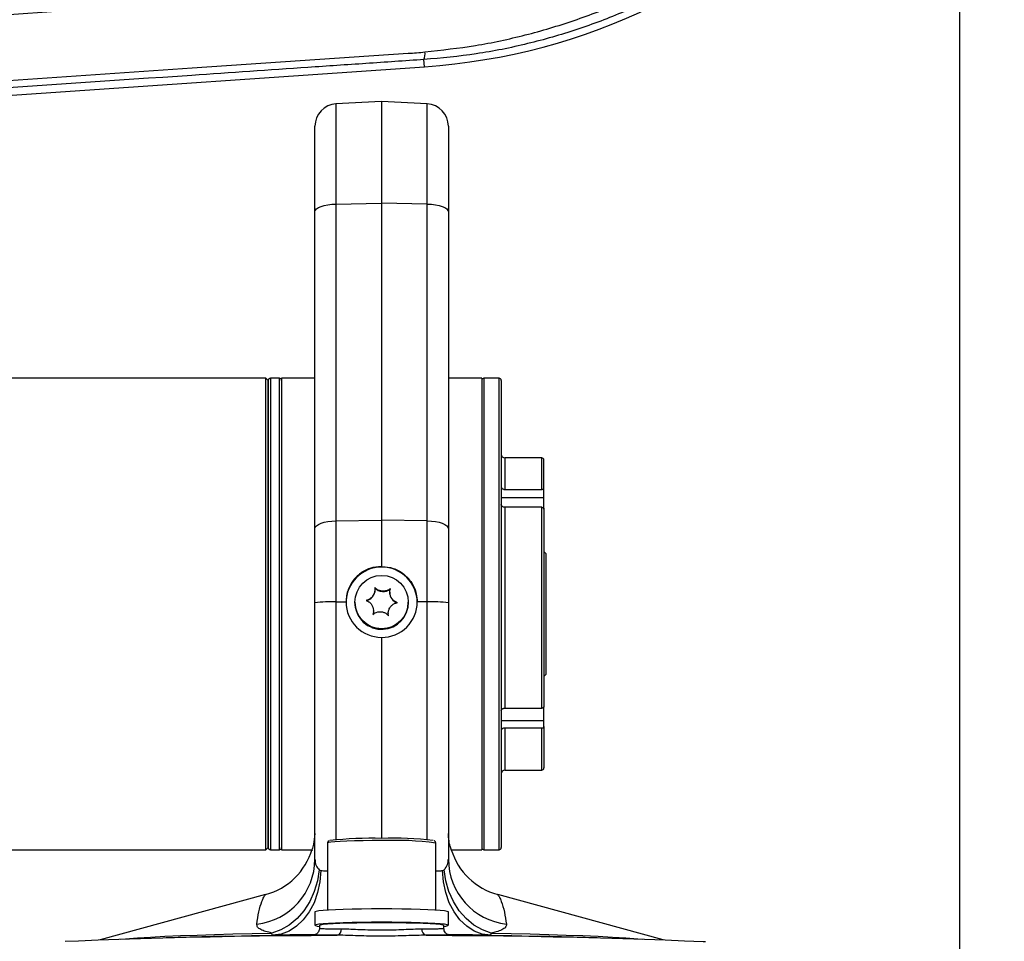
# Model space of a CAD drawing. Extents: x 0 to 8410, y 0 to 5940.
# Tile 54 of 161: x 1416 to 1638, y 4039 to 4247. Entities that reach past the tile are written whole.
import ezdxf

# ---------------------------------------------------------------- set-up
doc = ezdxf.new("R2010")
doc.units = 0
doc.header["$LTSCALE"] = 10
doc.linetypes.add('CENTERX2', pattern=[20.32, 12.7, -2.54, 2.54, -2.54])
doc.layers.get('0').update_dxf_attribs({"linetype": 'CONTINUOUS'})
doc.styles.add('SLDTEXTSTYLE0', font='TXT', dxfattribs={"width": 0.605})
doc.dimstyles.new('SLDDIMSTYLE1', dxfattribs={"dimtxt": 50, "dimasz": 50, "dimexe": 0, "dimexo": 0.0625, "dimgap": 12.5, "dimtad": 1, "dimdec": 1, "dimrnd": 1e-09, "dimzin": 12, "dimtxsty": 'SLDTEXTSTYLE0', "dimsah": 1, "dimcen": 0.09, "dimazin": 3, "dimtfac": 1, "dimtofl": 0, "dimtmove": 0, "dimatfit": 3, "dimtolj": 1, "dimtzin": 12})

# ---------------------------------------------------------------- blocks, each defined once
blk = doc.blocks.new('_D_21')
at = {"color": 7, "linetype": 'CONTINUOUS'}
for p, q in [((617.65, 4028.63), (617.65, 4923.91)), ((1627.65, 4028.63), (1627.65, 4923.91)), ((1627.65, 4908.91), (617.65, 4908.91))]:
    blk.add_line(p, q, dxfattribs=at)
for points in [[(617.65, 4908.91), (667.65, 4901.41), (667.65, 4916.41)], [(1627.65, 4908.91), (1577.65, 4916.41), (1577.65, 4901.41)]]:
    blk.add_solid(points, dxfattribs=at)
at = {"color": 7, "linetype": 'CONTINUOUS', "insert": (1046.26, 4973.37), "char_height": 50, "attachment_point": 1, "style": 'SLDTEXTSTYLE0'}
blk.add_mtext('1010', dxfattribs=at)

msp = doc.modelspace()

# ---------------------------------------------------------------- linework, layer by layer
at = {"color": 8, "linetype": 'CONTINUOUS'}
for p, q in [((1507.277181, 4236.033489), (1507.166227, 4237.642576)), ((1487.386336, 4227.686931), (1487.386336, 4205.16925)), ((1507.909706, 4205.16925), (1507.909706, 4227.686931)), ((1487.386336, 4205.16925), (1497.648021, 4205.358555)), ((1487.386336, 4205.16925), (1487.386336, 4133.951475)), ((1507.909706, 4205.16925), (1497.648021, 4205.358555)), ((1507.909706, 4133.951475), (1507.909706, 4205.16925)), ((1472.648015, 4166.021635), (1472.648015, 4062.423517)), ((1474.648019, 4060.021688), (1474.648019, 4166.021635)), ((1520.648023, 4166.021635), (1520.648023, 4077.559282)), ((1524.048021, 4060.021688), (1524.048021, 4166.021635)), ((1525.348028, 4148.121645), (1525.348028, 4141.018917)), ((1533.648034, 4141.018917), (1533.648034, 4148.121645)), ((1524.548014, 4139.18214), (1534.148028, 4139.18214)), ((1525.348028, 4137.004186), (1525.348028, 4091.851761)), ((1533.648034, 4091.851761), (1533.648034, 4137.004186)), ((1487.386336, 4133.951475), (1497.648021, 4134.140779)), ((1487.386336, 4133.951475), (1487.386336, 4115.733911)), ((1507.909706, 4133.951475), (1497.648021, 4134.140779)), ((1507.909706, 4115.733911), (1507.909706, 4133.951475)), ((1487.386336, 4115.733911), (1489.648034, 4115.739395)), ((1487.386336, 4115.733911), (1487.386336, 4062.277366)), ((1507.909706, 4115.733911), (1505.648007, 4115.739395)), ((1507.909706, 4062.277366), (1507.909706, 4115.733911)), ((1524.548014, 4089.046289), (1534.148028, 4089.046289)), ((1525.348028, 4087.392618), (1525.348028, 4077.921678)), ((1533.648034, 4077.921678), (1533.648034, 4087.392618)), ((1520.648023, 4077.559282), (1520.648023, 4060.021688)), ((1472.648015, 4062.423517), (1472.648015, 4060.021688)), ((1522.3008, 4041.301777), (1522.132864, 4040.815164))]:
    msp.add_line(p, q, dxfattribs=at)
at = {"color": 7, "linetype": 'CONTINUOUS'}
for p, q in [((1338.195329, 4224.376489), (1507.277181, 4236.033489)), ((1497.648021, 4228.224804), (1487.386336, 4227.686931)), ((1507.909706, 4227.686931), (1497.648021, 4228.224804)), ((1497.648021, 4228.224804), (1497.648021, 4205.358555)), ((1482.648035, 4203.411867), (1482.648035, 4222.693731)), ((1512.648007, 4222.693731), (1512.648007, 4203.411867)), ((1497.648021, 4205.358555), (1497.648021, 4134.140779)), ((1482.648035, 4132.193853), (1482.648035, 4203.411867)), ((1512.648007, 4203.411867), (1512.648007, 4132.193853)), ((1471.648028, 4166.021635), (1388.390651, 4166.021635)), ((1472.148021, 4165.521671), (1471.648028, 4166.021635)), ((1471.648028, 4060.021688), (1471.648028, 4166.021635)), ((1472.148021, 4062.900831), (1472.148021, 4165.521671)), ((1472.148021, 4165.521671), (1472.148021, 4060.521652)), ((1474.648019, 4166.021635), (1472.648015, 4166.021635)), ((1482.648035, 4166.021635), (1475.148013, 4166.021635)), ((1475.148013, 4166.021635), (1475.148013, 4150.610735)), ((1520.148029, 4166.021635), (1512.648007, 4166.021635)), ((1520.148029, 4166.021635), (1520.148029, 4060.021688)), ((1524.048021, 4166.021635), (1520.648023, 4166.021635)), ((1524.548014, 4165.521671), (1524.548014, 4060.521652)), ((1475.148013, 4150.610735), (1475.148013, 4060.021688)), ((1533.648034, 4148.121645), (1525.348028, 4148.121645)), ((1534.148028, 4140.645792), (1534.148028, 4147.621681)), ((1525.348028, 4141.018917), (1533.648034, 4141.018917)), ((1534.148028, 4139.18214), (1534.148028, 4140.645792)), ((1534.148028, 4136.619617), (1534.148028, 4139.18214)), ((1533.648034, 4137.004186), (1525.348028, 4137.004186)), ((1534.148028, 4136.6313), (1534.148028, 4092.187454)), ((1497.648021, 4134.140779), (1497.648021, 4123.725702)), ((1482.648035, 4115.506222), (1482.648035, 4132.193853)), ((1512.648007, 4132.193853), (1512.648007, 4115.506222)), ((1534.158012, 4127.021839), (1534.148028, 4127.021839)), ((1534.658035, 4126.521637), (1534.158012, 4127.021839)), ((1534.158012, 4114.327957), (1534.158012, 4127.021839)), ((1534.658035, 4114.281465), (1534.658035, 4126.521637)), ((1496.165117, 4118.473102), (1496.165117, 4118.527462)), ((1499.484887, 4117.922594), (1499.484887, 4117.860605)), ((1482.648035, 4057.887127), (1482.648035, 4115.506222)), ((1491.648009, 4115.694572), (1491.648009, 4115.649034)), ((1491.648009, 4115.649034), (1491.648009, 4115.576078)), ((1503.648033, 4115.649034), (1503.648033, 4115.694572)), ((1503.648033, 4115.576078), (1503.648033, 4115.649034)), ((1512.648007, 4115.506222), (1512.648007, 4057.887127)), ((1495.811155, 4113.67469), (1495.811155, 4113.736679)), ((1534.158012, 4099.021723), (1534.158012, 4114.327957)), ((1534.658035, 4099.521686), (1534.658035, 4114.281465)), ((1499.130925, 4113.116791), (1499.130925, 4113.062193)), ((1499.170532, 4112.619449), (1499.130925, 4113.062193)), ((1497.648021, 4107.766916), (1497.648021, 4062.556555)), ((1534.148028, 4099.021723), (1534.158012, 4099.021723)), ((1534.158012, 4099.021723), (1534.658035, 4099.521686)), ((1525.348028, 4091.851761), (1533.648034, 4091.851761)), ((1534.148028, 4089.046289), (1534.148028, 4092.187454)), ((1534.148028, 4087.72855), (1534.148028, 4089.046289)), ((1533.648034, 4087.392618), (1525.348028, 4087.392618)), ((1534.148028, 4087.72855), (1534.148028, 4078.421642)), ((1525.348028, 4077.921678), (1533.648034, 4077.921678)), ((1472.148021, 4060.521652), (1472.148021, 4062.900831)), ((1471.648028, 4060.021688), (1472.148021, 4060.521652)), ((1485.483011, 4061.524917), (1485.483011, 4046.441366)), ((1509.813031, 4046.441366), (1509.813031, 4061.524917)), ((1388.390651, 4060.021688), (1471.648028, 4060.021688)), ((1472.648015, 4060.021688), (1474.648019, 4060.021688)), ((1475.148013, 4060.021688), (1482.150694, 4060.021688)), ((1513.310304, 4060.021688), (1520.148029, 4060.021688)), ((1520.648023, 4060.021688), (1524.048021, 4060.021688)), ((1471.54816, 4049.948026), (1434.343179, 4039.78162)), ((1471.557727, 4049.8827), (1471.566101, 4049.8827)), ((1523.726662, 4049.881508), (1523.730477, 4049.881746)), ((1560.952862, 4039.78162), (1523.748627, 4049.947788)), ((1482.648035, 4046.041061), (1482.648035, 4043.04414)), ((1512.648007, 4043.04414), (1512.648007, 4046.041061)), ((1483.648022, 4043.04414), (1483.648022, 4042.339851)), ((1511.648019, 4042.34009), (1511.648019, 4043.04414)), ((1462.525716, 4040.592005), (1449.17201, 4040.248682)), ((1546.124031, 4040.248682), (1532.770326, 4040.592005))]:
    msp.add_line(p, q, dxfattribs=at)
at = {"color": 8, "linetype": 'CONTINUOUS', "flags": 128}
for points in [[(1329.5814, 4227.176716), (1385.457506, 4231.004288), (1455.036094, 4235.758592), (1503.599574, 4239.070703), (1503.599634, 4239.070703), (1503.599634, 4239.070703)], [(1482.648035, 4203.411867), (1482.73783, 4203.743746), (1483.003964, 4204.063942), (1483.436932, 4204.360535), (1484.021147, 4204.623272), (1484.735628, 4204.842378), (1485.554715, 4205.009987), (1486.448994, 4205.120375), (1487.386336, 4205.16925)], [(1507.909706, 4205.16925), (1508.847048, 4205.120375), (1509.741326, 4205.009987), (1510.560414, 4204.842378), (1511.274894, 4204.623272), (1511.859109, 4204.360535), (1512.292077, 4204.063942), (1512.558212, 4203.743746), (1512.648007, 4203.411867)], [(1482.648035, 4132.193853), (1482.73783, 4132.52597), (1483.003964, 4132.845928), (1483.436932, 4133.142759), (1484.021147, 4133.405258), (1484.735628, 4133.624365), (1485.554715, 4133.792211), (1486.448994, 4133.902361), (1487.386336, 4133.951475)], [(1507.909706, 4133.951475), (1508.847048, 4133.902361), (1509.741326, 4133.792211), (1510.560414, 4133.624365), (1511.274894, 4133.405258), (1511.859109, 4133.142759), (1512.292077, 4132.845928), (1512.558212, 4132.52597), (1512.648007, 4132.193853)], [(1497.648021, 4062.079956), (1495.535602, 4062.071373), (1493.487348, 4062.046339), (1491.565516, 4062.005569), (1489.828517, 4061.950018), (1488.329103, 4061.881592), (1487.112811, 4061.802437), (1486.216655, 4061.714699), (1485.667845, 4061.621239), (1485.483011, 4061.524917)], [(1483.617505, 4055.506517), (1483.2307, 4053.022434), (1482.514968, 4050.619652), (1481.490394, 4048.365404), (1480.185767, 4046.323349), (1478.637775, 4044.550707), (1476.889899, 4043.097307), (1474.991282, 4042.004158), (1472.995242, 4041.301777)], [(1483.959635, 4055.35083), (1483.75999, 4052.830269), (1483.249357, 4050.395061), (1482.442369, 4048.114826), (1481.362154, 4046.05489), (1480.039587, 4044.27438), (1478.512546, 4042.824079), (1476.824721, 4041.745235), (1475.024422, 4041.069319), (1473.163178, 4040.815164)], [(1522.132864, 4040.815164), (1520.271619, 4041.069319), (1518.471321, 4041.745235), (1516.783496, 4042.824079), (1515.256455, 4044.27438), (1513.933887, 4046.05489), (1512.853672, 4048.114826), (1512.046685, 4050.395061), (1511.536052, 4052.830269), (1511.336406, 4055.35083)], [(1522.3008, 4041.301777), (1520.30476, 4042.004158), (1518.406143, 4043.097307), (1516.658267, 4044.550707), (1515.110274, 4046.323349), (1513.805648, 4048.365404), (1512.781074, 4050.619652), (1512.065341, 4053.022434), (1511.678537, 4055.506517)], [(1438.983312, 4039.948036), (1440.080067, 4040.033867), (1442.748537, 4040.219833), (1445.705047, 4040.396501), (1448.934128, 4040.562918), (1452.418824, 4040.718128), (1456.140866, 4040.861418), (1460.080703, 4040.992309), (1464.217683, 4041.109611), (1468.530079, 4041.213085), (1472.995242, 4041.301777)], [(1522.3008, 4041.301777), (1526.765963, 4041.213085), (1531.078359, 4041.109611), (1535.215338, 4040.992309), (1539.155176, 4040.861418), (1542.877217, 4040.718128), (1546.361914, 4040.562918), (1549.590995, 4040.396501), (1552.547505, 4040.219833), (1555.215975, 4040.033867), (1556.31273, 4039.948036)]]:
    msp.add_lwpolyline(points, dxfattribs=at)
at = {"color": 7, "linetype": 'CONTINUOUS', "flags": 128}
for points in [[(1495.811155, 4113.67469), (1495.789578, 4113.347103), (1495.680025, 4112.876226)], [(1497.648021, 4046.725323), (1495.358279, 4046.717216), (1493.12221, 4046.693374), (1490.992209, 4046.654274), (1489.018252, 4046.60063), (1487.246534, 4046.534111), (1485.718628, 4046.45591), (1484.470328, 4046.367933), (1483.530929, 4046.272327), (1482.922395, 4046.171476), (1482.659032, 4046.067287), (1482.648035, 4046.041061)], [(1512.648007, 4046.041061), (1512.63701, 4046.067287), (1512.373646, 4046.171476), (1511.765113, 4046.272327), (1510.825714, 4046.367933), (1509.577414, 4046.45591), (1508.049508, 4046.534111), (1506.27779, 4046.60063), (1504.303833, 4046.654274), (1502.173831, 4046.693374), (1499.937763, 4046.717216), (1497.648021, 4046.725323)], [(1497.648021, 4043.728401), (1495.358279, 4043.720295), (1493.12221, 4043.696453), (1490.992209, 4043.657352), (1489.018252, 4043.603947), (1487.246534, 4043.537189), (1485.718628, 4043.458988), (1484.470328, 4043.371012), (1483.530929, 4043.275406), (1482.922395, 4043.174555), (1482.659032, 4043.070366), (1482.746979, 4042.9657), (1483.184209, 4042.862942), (1483.648022, 4042.798569)], [(1483.648022, 4043.04414), (1483.652314, 4043.060114), (1483.893385, 4043.163349), (1484.497925, 4043.263246), (1485.44999, 4043.35766), (1486.724397, 4043.443729), (1488.287499, 4043.51907), (1490.09793, 4043.582012), (1492.107918, 4043.630649), (1494.264295, 4043.66379), (1496.510079, 4043.680717), (1498.785963, 4043.680717), (1501.031747, 4043.66379), (1503.188124, 4043.630649), (1505.198111, 4043.582012), (1507.008543, 4043.51907), (1508.571645, 4043.443729), (1509.846052, 4043.35766), (1510.798117, 4043.263246), (1511.402657, 4043.163349), (1511.643728, 4043.060114), (1511.648019, 4043.04414)], [(1511.648019, 4042.798569), (1512.111833, 4042.862942), (1512.549063, 4042.9657), (1512.63701, 4043.070366), (1512.373646, 4043.174555), (1511.765113, 4043.275406), (1510.825714, 4043.371012), (1509.577414, 4043.458988), (1508.049508, 4043.537189), (1506.27779, 4043.603947), (1504.303833, 4043.657352), (1502.173831, 4043.696453), (1499.937763, 4043.720295), (1497.648021, 4043.728401)], [(1426.516613, 4039.449026), (1429.525306, 4039.58564), (1433.933308, 4039.765884), (1438.5704, 4039.933969), (1443.419894, 4040.088941), (1448.464354, 4040.230324), (1453.685661, 4040.357878), (1459.06504, 4040.470888), (1464.583119, 4040.568878), (1470.220079, 4040.651609), (1475.955685, 4040.718843), (1481.769254, 4040.770103), (1487.639924, 4040.805628)], [(1462.525716, 4040.592005), (1463.786384, 4040.623476), (1468.399306, 4040.72695), (1473.163178, 4040.815164)], [(1507.656118, 4040.805628), (1513.526788, 4040.770103), (1519.340356, 4040.718843), (1525.075962, 4040.651609), (1530.712923, 4040.568878), (1536.231002, 4040.470888), (1541.61038, 4040.357878), (1546.831688, 4040.230324), (1551.876148, 4040.088941), (1556.725641, 4039.933969), (1561.362734, 4039.765884), (1565.770736, 4039.58564), (1569.933792, 4039.393474), (1570.472797, 4039.366772)], [(1522.132864, 4040.815164), (1526.896735, 4040.72695), (1531.509658, 4040.623476), (1532.770326, 4040.592005)]]:
    msp.add_lwpolyline(points, dxfattribs=at)
at = {"color": 7, "linetype": 'CENTERX2'}
msp.add_circle((1122.648021, 4423.021738), 340, dxfattribs=at)
at = {"color": 7, "linetype": 'CONTINUOUS'}
msp.add_circle((1497.652183, 4115.690652), 5.996788, dxfattribs=at)
for centre, radius, start, end in [((1497.648021, 4375.702052), 140, 273.94389809, 0), ((1487.648021, 4222.693762), 5, 93, 180), ((1507.648021, 4222.693762), 5, 0, 87), ((1472.648021, 4165.521738), 0.5, 90, 180), ((1474.648021, 4165.521738), 0.5, 0, 90), ((1520.648021, 4165.521738), 0.5, 90, 180), ((1524.048021, 4165.521738), 0.5, 0, 90), ((1525.348021, 4148.921738), 0.8, 180, 270), ((1533.648021, 4147.621738), 0.5, 0, 90), ((1497.648021, 4115.56978), 7.999989, 0.04510661, 179.95489339), ((1493.667134, 4118.473926), 2.497983, 281.32056465, 359.98110093), ((1498.002043, 4120.570243), 2.501681, 221.40017628, 310.17734634), ((1501.981914, 4117.861048), 2.497027, 180.01016757, 250.26052249), ((1497.648021, 4115.653352), 6.000014, 180.04122941, 359.95877059), ((1497.644526, 4115.651573), 5.996518, 180.02425913, 273.37297156), ((1497.644418, 4115.578503), 5.99641, 180.02316753, 273.37406316), ((1497.651736, 4115.651773), 5.996297, 273.30408224, 359.97383164), ((1497.651736, 4115.578817), 5.996297, 273.30408224, 359.97383164), ((1525.348021, 4077.121738), 0.8, 90, 180), ((1533.648021, 4078.421738), 0.5, 270, 360), ((1495.023265, 3986.126474), 76.475137, 88.0331257, 96.75549659), ((1500.478667, 3990.414657), 72.19741, 83.01604764, 92.24697368), ((1467.64808, 4064.431434), 14.999929, 285.07964811, 343.47416397), ((1472.648021, 4060.521738), 0.5, 180, 270), ((1474.648021, 4060.521738), 0.5, 270, 360), ((1520.648021, 4060.521738), 0.5, 180, 270), ((1524.048021, 4060.521738), 0.5, 270, 0), ((1527.648732, 4064.432799), 15.000905, 197.18672768, 254.88458958)]:
    msp.add_arc(centre, radius, start, end, dxfattribs=at)
at = {"color": 8, "linetype": 'CONTINUOUS'}
for centre, radius, start, end in [((1503.548265, 4239.009787), 3.867676, 339.29865097, 5.64787456), ((1486.244449, 4090.080302), 25.67901, 87.45134619, 98.05089349), ((1509.051593, 4090.080302), 25.67901, 81.94910651, 92.54865381), ((1500.556182, 3992.22901), 69.911458, 82.39122585, 92.38406472), ((1467.822911, 4058.008465), 14.82562, 276.81400621, 359.53106427), ((1527.462237, 4057.998716), 14.814651, 180.43157583, 263.22335368), ((1487.303472, 4042.072076), 1.310378, 284.87787281, 7.94965443), ((1507.99257, 4042.072076), 1.310378, 172.05034557, 255.12212719)]:
    msp.add_arc(centre, radius, start, end, dxfattribs=at)
at = {"color": 7, "linetype": 'CONTINUOUS'}
for major_axis, start_param, end_param in [((6.693985, 4.392146), 2.562113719, 4.1329100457), ((6.693985, -4.392146), 5.291867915, 6.8626642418)]:
    msp.add_ellipse((1497.648021, 4115.758486), major_axis=major_axis, ratio=0.9973948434, start_param=start_param, end_param=end_param, dxfattribs=at)
at = {"color": 8, "linetype": 'CONTINUOUS'}
for points, knots in [([(1635.986229, 4368.776371), (1635.935921, 4367.874326), (1635.663375, 4362.987507), (1634.668469, 4354.323041), (1632.391142, 4342.891246), (1629.184934, 4331.752722), (1625.005137, 4320.792768), (1619.915219, 4310.25109), (1613.998298, 4300.246528), (1607.287209, 4290.789084), (1599.714396, 4281.823849), (1591.423015, 4273.557057), (1582.530838, 4266.073186), (1573.073252, 4259.369876), (1562.966335, 4253.416127), (1552.414068, 4248.360693), (1541.555945, 4244.237511), (1530.423416, 4241.056429), (1518.932642, 4238.725625), (1511.097931, 4238.004473), (1507.166227, 4237.642576)], [0, 0, 0, 0, 0.0134779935, 0.0730169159, 0.12989769, 0.1871742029, 0.2456967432, 0.3046501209, 0.3615672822, 0.4188804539, 0.4774416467, 0.5364333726, 0.593354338, 0.6506714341, 0.7092346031, 0.7682282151, 0.8251446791, 0.8824560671, 0.9410127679, 1, 1, 1, 1]), ([(1611.912062, 4354.088833), (1610.496312, 4349.832695), (1607.673839, 4341.347559), (1602.065926, 4329.165765), (1595.47215, 4317.501827), (1588.294633, 4307.198519), (1580.830305, 4298.209316), (1573.324576, 4290.465641), (1565.238832, 4283.341275), (1556.581669, 4276.851463), (1546.63311, 4270.612404), (1535.374826, 4264.870341), (1522.810207, 4259.864126), (1509.787761, 4256.08544), (1497.379874, 4253.663408), (1485.777506, 4252.622723), (1475.175023, 4251.952612), (1464.599213, 4251.209817), (1454.021978, 4250.486798), (1424.470052, 4248.452501), (1375.943389, 4245.121337), (1308.440454, 4240.486007), (1263.430535, 4237.398983), (1240.92788, 4235.855629)], [0, 0, 0, 0, 0.0321761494, 0.0641471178, 0.0960698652, 0.1282445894, 0.1541292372, 0.1798606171, 0.2055705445, 0.2314030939, 0.2574374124, 0.2897788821, 0.3219979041, 0.3543855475, 0.3869952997, 0.4125658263, 0.4379418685, 0.463325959, 0.4887098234, 0.5140935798, 0.6760861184, 0.8380596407, 1, 1, 1, 1]), ([(1507.397165, 4239.390423), (1511.184274, 4239.801056), (1518.771384, 4240.623722), (1529.983108, 4243.041887), (1540.973254, 4246.293974), (1551.639779, 4250.446982), (1561.913192, 4255.475933), (1571.744727, 4261.333574), (1581.068718, 4267.970944), (1589.807818, 4275.342198), (1597.893339, 4283.424516), (1605.296908, 4292.151692), (1611.966145, 4301.452337), (1617.560915, 4310.779982), (1622.147198, 4320.007129), (1625.914898, 4329.003088), (1627.883838, 4335.195801), (1628.867706, 4338.290264)], [0, 0, 0, 0, 0.0686923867, 0.1376186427, 0.2065444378, 0.2752359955, 0.3437826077, 0.4125636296, 0.4813442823, 0.5498902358, 0.6184155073, 0.6871746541, 0.755934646, 0.8244595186, 0.882949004, 0.9415102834, 1, 1, 1, 1]), ([(1242.405919, 4243.609001), (1249.839936, 4244.121791), (1264.915211, 4245.161667), (1287.296329, 4246.707985), (1309.891659, 4248.262804), (1332.214445, 4249.806419), (1351.411897, 4251.128496), (1367.259569, 4252.221038), (1380.068507, 4253.105864), (1392.742943, 4253.980817), (1405.281193, 4254.844453), (1417.766401, 4255.704785), (1429.3157, 4256.501926), (1436.703462, 4257.011634), (1439.814528, 4257.226278)], [0, 0, 0, 0, 0.1129463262, 0.2290412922, 0.3400745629, 0.4562906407, 0.5682731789, 0.6318219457, 0.6971408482, 0.7629479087, 0.8244563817, 0.887707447, 0.9527124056, 1, 1, 1, 1]), ([(1503.599634, 4239.070703), (1503.599654, 4239.070703), (1504.870732, 4239.070703), (1506.133958, 4239.230564), (1507.397165, 4239.390423)], [0, 0, 0, 0, 0.000015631, 1, 1, 1, 1]), ([(1507.166227, 4237.642576), (1502.820792, 4237.34914), (1494.128749, 4236.762189), (1476.724381, 4235.573507), (1428.910805, 4232.328879), (1380.521214, 4229.034093), (1340.826617, 4226.32662), (1335.913917, 4225.991537)], [0, 0, 0, 0, 0.0761812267, 0.1523830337, 0.3047778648, 0.9139576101, 1, 1, 1, 1]), ([(1482.648035, 4057.887127), (1482.689121, 4057.391475), (1482.762401, 4056.507421), (1483.356494, 4055.812031), (1483.617505, 4055.506517)], [0, 0, 0, 0, 0.5606573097, 1, 1, 1, 1]), ([(1511.678537, 4055.506517), (1511.778477, 4055.608947), (1512.212922, 4056.054218), (1512.582231, 4056.852757), (1512.629591, 4057.597521), (1512.648007, 4057.887127)], [0, 0, 0, 0, 0.1543990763, 0.6711824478, 1, 1, 1, 1]), ([(1483.617505, 4055.506517), (1483.697495, 4055.447848), (1483.802647, 4055.370723), (1483.929323, 4055.354671), (1483.959635, 4055.35083)], [0, 0, 0, 0, 0.7607091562, 1, 1, 1, 1]), ([(1483.959635, 4055.35083), (1484.361095, 4055.316252), (1484.812651, 4055.277358), (1485.416068, 4055.274389), (1485.483011, 4055.274059)], [0, 0, 0, 0, 0.8890599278, 1, 1, 1, 1]), ([(1509.813031, 4055.275728), (1510.221284, 4055.286785), (1510.784057, 4055.302026), (1511.217419, 4055.340317), (1511.336406, 4055.35083)], [0, 0, 0, 0, 0.7254322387, 1, 1, 1, 1]), ([(1511.336406, 4055.35083), (1511.416764, 4055.366782), (1511.54194, 4055.391632), (1511.642524, 4055.476228), (1511.678537, 4055.506517)], [0, 0, 0, 0, 0.6419578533, 1, 1, 1, 1]), ([(1469.581922, 4043.287565), (1469.725891, 4044.225293), (1470.013932, 4046.101411), (1470.599802, 4048.160495), (1471.133013, 4049.363533), (1471.482324, 4049.925047), (1471.541376, 4049.891883), (1471.557727, 4049.8827)], [0, 0, 0, 0, 0.3122266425, 0.6246740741, 0.7819954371, 0.9396357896, 1, 1, 1, 1]), ([(1523.730477, 4049.881746), (1523.747666, 4049.894166), (1523.805407, 4049.935889), (1524.161027, 4049.368314), (1524.702735, 4048.146259), (1525.286515, 4046.078208), (1525.573743, 4044.203696), (1525.71412, 4043.287565)], [0, 0, 0, 0, 0.0665873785, 0.2236854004, 0.3812391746, 0.6975930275, 1, 1, 1, 1]), ([(1472.995242, 4041.301777), (1472.495198, 4041.416597), (1471.483898, 4041.648813), (1470.393058, 4042.097885), (1469.648398, 4042.635325), (1469.604286, 4043.068133), (1469.581922, 4043.287565)], [0, 0, 0, 0, 0.2259143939, 0.4568946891, 0.7246483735, 1, 1, 1, 1]), ([(1525.71412, 4043.287565), (1525.680714, 4043.038502), (1525.619865, 4042.58482), (1524.746688, 4042.013411), (1523.63481, 4041.599277), (1522.670069, 4041.384128), (1522.3008, 4041.301777)], [0, 0, 0, 0, 0.3135457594, 0.571142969, 0.8358485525, 1, 1, 1, 1]), ([(1473.163178, 4040.815164), (1473.112555, 4040.828529), (1472.986546, 4040.861796), (1472.991987, 4041.137083), (1472.995242, 4041.301777)], [0, 0, 0, 0, 0.4017396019, 1, 1, 1, 1]), ([(1483.128061, 4040.816118), (1482.879605, 4040.818757), (1482.371587, 4040.824153), (1482.109852, 4040.833611), (1482.193923, 4040.84088), (1482.213607, 4040.842583)], [0, 0, 0, 0, 0.42299897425, 0.86490504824, 1, 1, 1, 1]), ([(1483.670344, 4042.34009), (1483.663163, 4042.338807), (1483.600516, 4042.327622), (1483.86304, 4042.311323), (1484.481833, 4042.290504), (1485.509804, 4042.274504), (1486.86478, 4042.262164), (1488.016937, 4042.256286), (1488.601258, 4042.253305)], [0, 0, 0, 0, 0.0255361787, 0.2227813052, 0.4143225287, 0.6114024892, 0.8029216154, 1, 1, 1, 1]), ([(1488.601258, 4042.253305), (1488.828534, 4042.250901), (1489.650507, 4042.242208), (1491.23126, 4042.179443), (1493.385393, 4042.085447), (1495.685812, 4042.01344), (1498.029239, 4041.993544), (1500.390915, 4042.032751), (1502.652479, 4042.115197), (1504.809158, 4042.216494), (1506.060306, 4042.240919), (1506.694784, 4042.253305)], [0, 0, 0, 0, 0.0447212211, 0.1617400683, 0.2820662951, 0.3993935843, 0.5201497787, 0.6383560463, 0.7600732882, 0.8783291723, 1, 1, 1, 1]), ([(1506.694784, 4042.253305), (1507.159242, 4042.255544), (1508.196807, 4042.260546), (1509.523493, 4042.271799), (1510.625962, 4042.286612), (1511.336148, 4042.30677), (1511.663256, 4042.324212), (1511.616048, 4042.337091), (1511.60418, 4042.340328)], [0, 0, 0, 0, 0.1553846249, 0.3471178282, 0.5444252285, 0.7362819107, 0.9337037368, 1, 1, 1, 1]), ([(1513.074388, 4040.842344), (1513.095318, 4040.839806), (1513.160656, 4040.831883), (1512.799417, 4040.82211), (1512.017465, 4040.813777), (1510.833052, 4040.80845), (1509.751619, 4040.807043), (1509.2132, 4040.806343)], [0, 0, 0, 0, 0.1049565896, 0.3276584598, 0.5568144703, 0.7793482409, 1, 1, 1, 1])]:
    msp.add_open_spline(points, degree=3, knots=knots, dxfattribs=at)
at = {"color": 7, "linetype": 'CONTINUOUS'}
for points, knots in [([(1524.548014, 4141.61544), (1524.54968, 4141.586987), (1524.555263, 4141.491639), (1524.625885, 4141.334003), (1524.791231, 4141.171041), (1525.020382, 4141.058901), (1525.218161, 4141.021125), (1525.327851, 4141.01926), (1525.348028, 4141.018917)], [0, 0, 0, 0, 0.0916063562, 0.3069836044, 0.5224614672, 0.737449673, 0.9517050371, 1, 1, 1, 1]), ([(1534.148028, 4140.645792), (1534.14768, 4140.655972), (1534.145899, 4140.708116), (1534.113061, 4140.80108), (1534.017932, 4140.907444), (1533.897406, 4140.974485), (1533.770677, 4141.011797), (1533.69173, 4141.01638), (1533.648034, 4141.018917)], [0, 0, 0, 0, 0.0523516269, 0.268149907, 0.4837052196, 0.6987822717, 0.8332849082, 1, 1, 1, 1]), ([(1525.348028, 4137.004186), (1525.292527, 4137.006743), (1525.147678, 4137.013416), (1524.925804, 4137.081553), (1524.719159, 4137.21363), (1524.600678, 4137.368553), (1524.553681, 4137.502204), (1524.549648, 4137.572485), (1524.548014, 4137.600948)], [0, 0, 0, 0, 0.1325567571, 0.3459552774, 0.5596300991, 0.7739606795, 0.9084541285, 1, 1, 1, 1]), ([(1533.648034, 4137.004186), (1533.656948, 4137.004095), (1533.70057, 4137.003647), (1533.79956, 4136.991563), (1533.935551, 4136.945245), (1534.057536, 4136.85666), (1534.134453, 4136.747277), (1534.143686, 4136.668398), (1534.148028, 4136.6313)], [0, 0, 0, 0, 0.0341218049, 0.1669751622, 0.3809998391, 0.5951100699, 0.8095737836, 1, 1, 1, 1]), ([(1497.648021, 4123.725702), (1496.755611, 4123.637244), (1494.970752, 4123.460324), (1492.583716, 4122.102401), (1490.771065, 4120.09872), (1489.790982, 4117.849257), (1489.689156, 4116.346342), (1489.648034, 4115.739395)], [0, 0, 0, 0, 0.213092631, 0.4261944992, 0.639809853, 0.8545383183, 1, 1, 1, 1]), ([(1497.648021, 4123.725702), (1498.540431, 4123.637244), (1500.32529, 4123.460324), (1502.712326, 4122.102401), (1504.524976, 4120.09872), (1505.50506, 4117.849257), (1505.606885, 4116.346342), (1505.648007, 4115.739395)], [0, 0, 0, 0, 0.213092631, 0.4261944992, 0.639809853, 0.8545383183, 1, 1, 1, 1]), ([(1496.12551, 4118.961145), (1496.150181, 4118.680811), (1496.192924, 4118.195138), (1495.948029, 4117.449998), (1495.557729, 4116.863962), (1495.032508, 4116.413721), (1494.547488, 4116.172336), (1494.253111, 4116.094974), (1494.157483, 4116.069843)], [0, 0, 0, 0, 0.2355739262, 0.4081261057, 0.5811446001, 0.7450836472, 0.9171915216, 1, 1, 1, 1]), ([(1499.616017, 4118.70413), (1499.379507, 4118.54596), (1498.969728, 4118.271913), (1498.194538, 4118.115326), (1497.491165, 4118.160073), (1496.843859, 4118.385947), (1496.400695, 4118.680247), (1496.192977, 4118.892277), (1496.12551, 4118.961145)], [0, 0, 0, 0, 0.2355692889, 0.4081479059, 0.5811457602, 0.7450672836, 0.9171971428, 1, 1, 1, 1]), ([(1501.138558, 4115.556051), (1500.877405, 4115.684998), (1500.424943, 4115.908406), (1499.894478, 4116.504201), (1499.581518, 4117.135339), (1499.459483, 4117.804974), (1499.501196, 4118.33069), (1499.587864, 4118.612567), (1499.616017, 4118.70413)], [0, 0, 0, 0, 0.2355583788, 0.4081175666, 0.5811442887, 0.745044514, 0.9171821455, 1, 1, 1, 1]), ([(1494.157483, 4116.069843), (1494.418657, 4115.954381), (1494.871193, 4115.754319), (1495.401396, 4115.173795), (1495.714644, 4114.543342), (1495.83653, 4113.860612), (1495.79481, 4113.315447), (1495.708178, 4113.018143), (1495.680025, 4112.921526)], [0, 0, 0, 0, 0.2355574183, 0.4081500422, 0.581100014, 0.7450535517, 0.9171482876, 1, 1, 1, 1]), ([(1499.170532, 4112.664749), (1499.145867, 4112.958547), (1499.103135, 4113.467559), (1499.347966, 4114.228159), (1499.73837, 4114.814592), (1500.263504, 4115.251855), (1500.748613, 4115.473442), (1501.042935, 4115.535794), (1501.138558, 4115.556051)], [0, 0, 0, 0, 0.2355706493, 0.4081321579, 0.5811251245, 0.7450681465, 0.9171744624, 1, 1, 1, 1]), ([(1495.680025, 4112.921526), (1495.916547, 4113.093123), (1496.326363, 4113.390445), (1497.101462, 4113.562879), (1497.804946, 4113.518829), (1498.452088, 4113.279444), (1498.895352, 4112.965945), (1499.103066, 4112.738593), (1499.170532, 4112.664749)], [0, 0, 0, 0, 0.2355633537, 0.4081535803, 0.5811511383, 0.7450939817, 0.9172058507, 1, 1, 1, 1]), ([(1524.548014, 4091.314604), (1524.549682, 4091.340185), (1524.555272, 4091.425951), (1524.62588, 4091.567864), (1524.791251, 4091.714513), (1525.020373, 4091.815619), (1525.218164, 4091.849382), (1525.327851, 4091.851391), (1525.348028, 4091.851761)], [0, 0, 0, 0, 0.0915482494, 0.306927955, 0.522404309, 0.7374225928, 0.9516990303, 1, 1, 1, 1]), ([(1534.148028, 4092.187454), (1534.14768, 4092.178309), (1534.145895, 4092.131422), (1534.113067, 4092.047718), (1534.017956, 4091.951993), (1533.89733, 4091.891913), (1533.770726, 4091.857924), (1533.691739, 4091.853956), (1533.648034, 4091.851761)], [0, 0, 0, 0, 0.0523001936, 0.2681283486, 0.4836598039, 0.6986861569, 0.8332783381, 1, 1, 1, 1]), ([(1525.348028, 4087.392618), (1525.292528, 4087.39037), (1525.147679, 4087.384505), (1524.925767, 4087.323208), (1524.719156, 4087.204133), (1524.600696, 4087.064559), (1524.553686, 4086.944263), (1524.549649, 4086.881053), (1524.548014, 4086.855461)], [0, 0, 0, 0, 0.1325476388, 0.3459330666, 0.559653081, 0.7740416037, 0.908517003, 1, 1, 1, 1]), ([(1533.648034, 4087.392618), (1533.656948, 4087.392718), (1533.700569, 4087.393205), (1533.79956, 4087.404043), (1533.935557, 4087.44567), (1534.057521, 4087.525587), (1534.134483, 4087.623907), (1534.143693, 4087.695064), (1534.148028, 4087.72855)], [0, 0, 0, 0, 0.0341180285, 0.1669515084, 0.3809434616, 0.5950308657, 0.8094239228, 1, 1, 1, 1]), ([(1482.648035, 4063.711216), (1482.559223, 4062.808348), (1482.398763, 4061.177094), (1482.141026, 4060.479546), (1482.025942, 4060.168077)], [0, 0, 0, 0, 0.55348077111, 1, 1, 1, 1]), ([(1513.315757, 4060.000707), (1513.312703, 4060.012664), (1513.273553, 4060.165894), (1513.061183, 4060.805453), (1512.753755, 4061.959735), (1512.684431, 4063.107932), (1512.648007, 4063.711216)], [0, 0, 0, 0, 0.0263930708, 0.33825205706, 0.65230559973, 1, 1, 1, 1]), ([(1485.780408, 4061.998894), (1485.767014, 4061.99392), (1485.714546, 4061.974438), (1485.579791, 4061.862456), (1485.458276, 4061.6167), (1485.493358, 4061.499848), (1485.500147, 4061.477234)], [0, 0, 0, 0, 0.1430391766, 0.5603345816, 0.9149132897, 1, 1, 1, 1]), ([(1509.803882, 4061.519672), (1509.807004, 4061.5322), (1509.832573, 4061.634798), (1509.730841, 4061.828384), (1509.589753, 4061.96908), (1509.515711, 4062.00627), (1509.47391, 4062.027265)], [0, 0, 0, 0, 0.0435395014, 0.3565694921, 0.6367486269, 1, 1, 1, 1]), ([(1482.578208, 4040.921261), (1482.216846, 4040.918115), (1480.754061, 4040.905383), (1478.390236, 4040.880468), (1475.539824, 4040.847361), (1473.963005, 4040.826), (1473.163178, 4040.815164)], [0, 0, 0, 0, 0.0993796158, 0.4022867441, 0.6968151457, 1, 1, 1, 1]), ([(1482.213607, 4040.842583), (1482.218237, 4040.846262), (1482.225777, 4040.852254), (1482.486152, 4040.860586), (1482.586642, 4040.863802)], [0, 0, 0, 0, 0.6140565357, 1, 1, 1, 1]), ([(1483.64531, 4042.336037), (1483.646679, 4042.328093), (1483.679315, 4042.138611), (1483.56608, 4041.795914), (1483.347699, 4041.40526), (1483.077798, 4041.146756), (1482.825813, 4040.99267), (1482.639877, 4040.919845), (1482.572743, 4040.902535), (1482.558449, 4040.898849)], [0, 0, 0, 0, 0.0121603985, 0.2900578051, 0.5088273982, 0.6919687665, 0.8461397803, 0.9672412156, 1, 1, 1, 1]), ([(1487.639924, 4040.805628), (1487.008913, 4040.80578), (1485.72858, 4040.806089), (1484.272955, 4040.809602), (1483.392635, 4040.812219), (1483.144468, 4040.815876), (1483.128061, 4040.816118)], [0, 0, 0, 0, 0.3225746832, 0.6545100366, 0.9771591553, 1, 1, 1, 1]), ([(1507.656118, 4040.805628), (1506.967542, 4040.796904), (1505.571836, 4040.779221), (1503.209358, 4040.690736), (1500.694907, 4040.616606), (1498.115124, 4040.581147), (1495.509669, 4040.59848), (1492.994239, 4040.661364), (1490.588969, 4040.744989), (1488.830492, 4040.799323), (1487.892702, 4040.804289), (1487.639924, 4040.805628)], [0, 0, 0, 0, 0.1177333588, 0.2386393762, 0.3576102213, 0.4797107, 0.5978935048, 0.7191475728, 0.835966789, 0.955785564, 1, 1, 1, 1]), ([(1509.2132, 4040.806343), (1509.19386, 4040.806343), (1508.756415, 4040.806349), (1508.19383, 4040.80598), (1507.656118, 4040.805628)], [0, 0, 0, 0, 0.0442104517, 1, 1, 1, 1]), ([(1512.729456, 4040.900757), (1512.723068, 4040.902438), (1512.663391, 4040.918143), (1512.447953, 4040.999565), (1512.13535, 4041.203267), (1511.83231, 4041.569723), (1511.65461, 4041.976844), (1511.667744, 4042.246773), (1511.672308, 4042.340566)], [0, 0, 0, 0, 0.01535930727, 0.14347567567, 0.35101046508, 0.59233786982, 0.85834872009, 1, 1, 1, 1]), ([(1512.7139, 4040.863563), (1512.844862, 4040.859222), (1513.090871, 4040.851066), (1513.07964, 4040.845123), (1513.074388, 4040.842344)], [0, 0, 0, 0, 0.5323496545, 1, 1, 1, 1]), ([(1522.132864, 4040.815164), (1521.660149, 4040.821649), (1520.426576, 4040.838571), (1518.079348, 4040.867307), (1515.384472, 4040.896902), (1513.509766, 4040.914054), (1512.722065, 4040.921261)], [0, 0, 0, 0, 0.18291533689, 0.47732597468, 0.78038639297, 1, 1, 1, 1])]:
    msp.add_open_spline(points, degree=3, knots=knots, dxfattribs=at)

# ---------------------------------------------------------------- dimensions: what is measured, and where the dimension line sits
dim = msp.add_linear_dim(base=(617.648021, 4908.914086), p1=(1627.648021, 4008.6305), p2=(617.648021, 4008.6305), dimstyle='SLDDIMSTYLE1', dxfattribs=at)
dim.commit()
dim.dimension.update_dxf_attribs({"geometry": '_D_21', "text_midpoint": (1122.648021, 4908.914086), "dimtype": 160})

doc.saveas('drawing.dxf')
